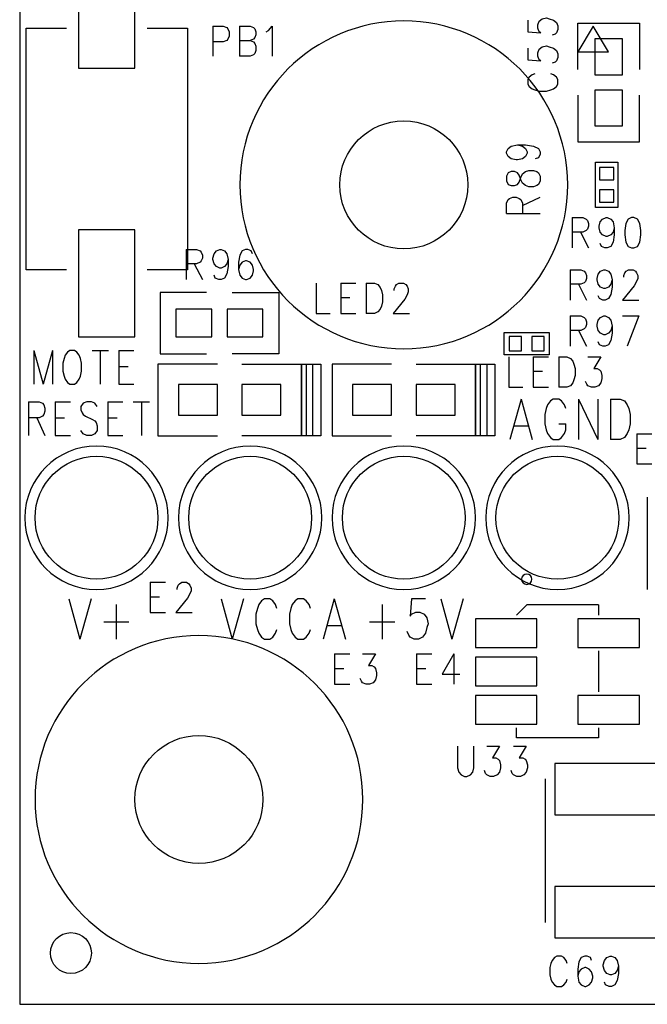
# Model space of a CAD drawing. Extents: x 2 to 38, y 4.3 to 27.6.
# Tile 2 of 25: x 10.7 to 13.3, y 10.6 to 14.6. Entities that reach past the tile are written whole.
import ezdxf

# ---------------------------------------------------------------- set-up
doc = ezdxf.new("R2010")
doc.units = 0
doc.layers.get('0').update_dxf_attribs({"linetype": 'CONTINUOUS'})
doc.layers.add('assy_t', color=3, linetype='CONTINUOUS')

# ---------------------------------------------------------------- blocks, each defined once
blk = doc.blocks.new('D16')
blk.add_circle((0, 0), 0.0847)
blk = doc.blocks.new('D18')
blk.add_lwpolyline([(-0.02539, -0.02963), (0.02539, -0.02963), (0.02539, 0.02963), (-0.02539, 0.02963)], close=True)
blk = doc.blocks.new('D19')
blk.add_lwpolyline([(-0.02963, -0.02539), (0.02963, -0.02539), (0.02963, 0.02539), (-0.02963, 0.02539)], close=True)
blk = doc.blocks.new('D20')
blk.add_lwpolyline([(-0.08041, -0.06348), (0.08041, -0.06348), (0.08041, 0.06348), (-0.08041, 0.06348)], close=True)
blk = doc.blocks.new('D24')
blk.add_circle((0, 0), 0.2539)
blk = doc.blocks.new('D25')
blk.add_circle((0, 0), 0.2645)
blk = doc.blocks.new('D27')
blk.add_lwpolyline([(-0.07407, -0.05714), (0.07407, -0.05714), (0.07407, 0.05714), (-0.07407, 0.05714)], close=True)
blk = doc.blocks.new('D30')
blk.add_lwpolyline([(-0.05714, -0.07407), (0.05714, -0.07407), (0.05714, 0.07407), (-0.05714, 0.07407)], close=True)
blk = doc.blocks.new('D35')
blk.add_lwpolyline([(-0.12697, -0.05925), (0.12697, -0.05925), (0.12697, 0.05925), (-0.12697, 0.05925)], close=True)
blk = doc.blocks.new('D50')
blk.add_lwpolyline([(-0.2222, -0.10581), (0.2222, -0.10581), (0.2222, 0.10581), (-0.2222, 0.10581)], close=True)
blk = doc.blocks.new('D55')
blk.add_lwpolyline([(-0.11664, -0.22078), (0.11664, -0.22078), (0.11664, 0.22078), (-0.11664, 0.22078)], close=True)

msp = doc.modelspace()

# ---------------------------------------------------------------- linework, layer by layer
at = {"layer": 'assy_t', "color": 3}
for points in [[(10.713162, 10.575483), (23.304282, 10.575483), (23.304282, 24.330483), (10.713162, 24.330483), (10.713162, 10.575483)], [(12.812262, 14.641963), (12.812262, 14.593863), (12.865822, 14.589043), (12.859882, 14.593863), (12.853922, 14.608283), (12.853922, 14.622723), (12.859882, 14.637143), (12.871782, 14.646763), (12.889642, 14.651583), (12.901542, 14.646763), (12.919382, 14.641963), (12.931302, 14.632343), (12.937242, 14.617903), (12.937242, 14.603483), (12.931302, 14.589043), (12.925342, 14.584243), (12.913442, 14.579423)], [(10.906282, 13.609583), (10.739662, 13.609583), (10.739662, 14.609343), (10.906282, 14.609343)], [(11.239542, 14.609343), (11.406162, 14.609343), (11.406162, 13.609583), (11.239542, 13.609583)], [(11.510962, 14.617463), (11.510962, 14.492483)], [(11.510962, 14.617463), (11.554242, 14.617463), (11.568682, 14.611503), (11.573482, 14.605563), (11.578282, 14.593663), (11.578282, 14.575803), (11.573482, 14.563903), (11.568682, 14.557943), (11.554242, 14.552003), (11.510962, 14.552003)], [(11.621582, 14.617463), (11.621582, 14.492483)], [(11.621582, 14.617463), (11.664862, 14.617463), (11.679282, 14.611503), (11.684102, 14.605563), (11.688902, 14.593663), (11.688902, 14.581763), (11.684102, 14.569843), (11.679282, 14.563903), (11.664862, 14.557943)], [(11.732202, 14.593663), (11.741822, 14.599603), (11.756242, 14.617463), (11.756242, 14.492483)], [(13.019782, 14.437463), (13.019782, 14.630023), (13.273722, 14.630023), (13.273722, 14.437463)], [(13.083262, 14.617323), (13.019782, 14.511523), (13.146742, 14.511523), (13.083262, 14.617323)], [(11.621582, 14.557943), (11.664862, 14.557943), (11.679282, 14.552003), (11.684102, 14.546043), (11.688902, 14.534143), (11.688902, 14.516283), (11.684102, 14.504383), (11.679282, 14.498423), (11.664862, 14.492483), (11.621582, 14.492483)], [(12.812262, 14.526523), (12.812262, 14.478443), (12.865822, 14.473623), (12.859882, 14.478443), (12.853922, 14.492863), (12.853922, 14.507283), (12.859882, 14.521723), (12.871782, 14.531343), (12.889642, 14.536143), (12.901542, 14.531343), (12.919382, 14.526523), (12.931302, 14.516903), (12.937242, 14.502483), (12.937242, 14.488063), (12.931302, 14.473623), (12.925342, 14.468823), (12.913442, 14.464003)], [(12.842022, 14.420723), (12.830122, 14.415903), (12.818222, 14.406303), (12.812262, 14.396683), (12.812262, 14.377443), (12.818222, 14.367823), (12.830122, 14.358203), (12.842022, 14.353383), (12.859882, 14.348583), (12.889642, 14.348583), (12.907482, 14.353383), (12.919382, 14.358203), (12.931302, 14.367823), (12.937242, 14.377443), (12.937242, 14.396683), (12.931302, 14.406303), (12.919382, 14.415903), (12.907482, 14.420723)], [(13.019782, 14.331643), (13.019782, 14.139083), (13.273722, 14.139083), (13.273722, 14.331643)], [(12.770602, 14.126583), (12.790442, 14.121763), (12.803662, 14.112143), (12.810282, 14.097723), (12.810282, 14.092903), (12.803662, 14.078483), (12.790442, 14.068863), (12.770602, 14.064063), (12.763982, 14.064063), (12.744142, 14.068863), (12.730922, 14.078483), (12.724302, 14.092903), (12.724302, 14.097723), (12.730922, 14.112143), (12.744142, 14.121763), (12.770602, 14.126583), (12.803662, 14.126583), (12.836722, 14.121763), (12.856562, 14.112143), (12.863182, 14.097723), (12.863182, 14.088103), (12.856562, 14.073663), (12.843342, 14.068863)], [(13.184842, 14.054443), (13.184842, 13.868223), (13.091722, 13.868223), (13.091722, 14.054443), (13.184842, 14.054443)], [(12.724302, 13.977483), (12.730922, 13.963063), (12.744142, 13.958243), (12.757382, 13.958243), (12.770602, 13.963063), (12.777222, 13.972683), (12.783822, 13.991903), (12.790442, 14.006343), (12.803662, 14.015963), (12.816882, 14.020763), (12.836722, 14.020763), (12.849962, 14.015963), (12.856562, 14.011143), (12.863182, 13.996723), (12.863182, 13.977483), (12.856562, 13.963063), (12.849962, 13.958243), (12.836722, 13.953443), (12.816882, 13.953443), (12.803662, 13.958243), (12.790442, 13.967863), (12.783822, 13.982303), (12.777222, 14.001523), (12.770602, 14.011143), (12.757382, 14.015963), (12.744142, 14.015963), (12.730922, 14.011143), (12.724302, 13.996723), (12.724302, 13.977483)], [(12.724302, 13.842823), (12.724302, 13.886103), (12.730922, 13.900523), (12.737542, 13.905343), (12.750762, 13.910143), (12.763982, 13.910143), (12.777222, 13.905343), (12.783822, 13.900523), (12.790442, 13.886103), (12.790442, 13.842823)], [(12.790442, 13.876483), (12.863182, 13.910143)], [(12.724302, 13.842823), (12.863182, 13.842823)], [(12.996502, 13.826023), (12.996502, 13.701043)], [(12.996502, 13.826023), (13.039782, 13.826023), (13.054222, 13.820063), (13.059022, 13.814123), (13.063822, 13.802223), (13.063822, 13.790303), (13.059022, 13.778403), (13.054222, 13.772463), (13.039782, 13.766503), (12.996502, 13.766503)], [(13.169642, 13.784363), (13.164822, 13.766503), (13.155202, 13.754603), (13.140782, 13.748643), (13.135982, 13.748643), (13.121542, 13.754603), (13.111922, 13.766503), (13.107122, 13.784363), (13.107122, 13.790303), (13.111922, 13.808163), (13.121542, 13.820063), (13.135982, 13.826023), (13.140782, 13.826023), (13.155202, 13.820063), (13.164822, 13.808163), (13.169642, 13.784363), (13.169642, 13.754603), (13.164822, 13.724843), (13.155202, 13.706983), (13.140782, 13.701043), (13.131162, 13.701043), (13.116742, 13.706983), (13.111922, 13.718883)], [(13.241782, 13.826023), (13.227362, 13.820063), (13.217742, 13.802223), (13.212922, 13.772463), (13.212922, 13.754603), (13.217742, 13.724843), (13.227362, 13.706983), (13.241782, 13.701043), (13.251402, 13.701043), (13.265822, 13.706983), (13.275442, 13.724843), (13.280262, 13.754603), (13.280262, 13.772463), (13.275442, 13.802223), (13.265822, 13.820063), (13.251402, 13.826023), (13.241782, 13.826023)], [(13.030162, 13.766503), (13.063822, 13.701043)], [(11.400922, 13.694823), (11.400922, 13.569843)], [(11.400922, 13.694823), (11.444202, 13.694823), (11.458642, 13.688863), (11.463442, 13.682923), (11.468242, 13.671023), (11.468242, 13.659103), (11.463442, 13.647203), (11.458642, 13.641263), (11.444202, 13.635303), (11.400922, 13.635303)], [(11.574062, 13.653163), (11.569242, 13.635303), (11.559622, 13.623403), (11.545202, 13.617443), (11.540402, 13.617443), (11.525962, 13.623403), (11.516342, 13.635303), (11.511542, 13.653163), (11.511542, 13.659103), (11.516342, 13.676963), (11.525962, 13.688863), (11.540402, 13.694823), (11.545202, 13.694823), (11.559622, 13.688863), (11.569242, 13.676963), (11.574062, 13.653163), (11.574062, 13.623403), (11.569242, 13.593643), (11.559622, 13.575783), (11.545202, 13.569843), (11.535582, 13.569843), (11.521162, 13.575783), (11.516342, 13.587683)], [(11.675062, 13.676963), (11.670242, 13.688863), (11.655822, 13.694823), (11.646202, 13.694823), (11.631782, 13.688863), (11.622162, 13.671023), (11.617342, 13.641263), (11.617342, 13.611503), (11.622162, 13.587683), (11.631782, 13.575783), (11.646202, 13.569843), (11.651002, 13.569843), (11.665442, 13.575783), (11.675062, 13.587683), (11.679862, 13.605543), (11.679862, 13.611503), (11.675062, 13.629343), (11.665442, 13.641263), (11.651002, 13.647203), (11.646202, 13.647203), (11.631782, 13.641263), (11.622162, 13.629343), (11.617342, 13.611503)], [(11.434582, 13.635303), (11.468242, 13.569843)], [(12.988042, 13.610183), (12.988042, 13.485183)], [(12.988042, 13.610183), (13.031322, 13.610183), (13.045742, 13.604223), (13.050562, 13.598263), (13.055362, 13.586363), (13.055362, 13.574463), (13.050562, 13.562563), (13.045742, 13.556603), (13.031322, 13.550663), (12.988042, 13.550663)], [(13.098642, 13.568503), (13.098642, 13.574463), (13.103462, 13.592323), (13.113082, 13.604223), (13.127502, 13.610183), (13.132322, 13.610183), (13.146742, 13.604223), (13.156362, 13.592323), (13.161182, 13.568503)], [(13.209262, 13.580423), (13.209262, 13.586363), (13.214082, 13.598263), (13.218882, 13.604223), (13.228502, 13.610183), (13.247742, 13.610183), (13.257362, 13.604223), (13.262182, 13.598263), (13.266982, 13.586363), (13.266982, 13.574463), (13.262182, 13.562563), (13.252562, 13.544703), (13.204462, 13.485183), (13.271782, 13.485183)], [(11.938422, 13.555163), (11.938422, 13.430163), (11.996142, 13.430163)], [(12.039422, 13.555163), (12.039422, 13.430163)], [(12.039422, 13.555163), (12.101942, 13.555163)], [(12.145222, 13.555163), (12.145222, 13.430163)], [(12.145222, 13.555163), (12.178902, 13.555163), (12.193322, 13.549203), (12.202942, 13.537303), (12.207742, 13.525403), (12.212562, 13.507543), (12.212562, 13.477783), (12.207742, 13.459923), (12.202942, 13.448023), (12.193322, 13.436123), (12.178902, 13.430163), (12.145222, 13.430163)], [(12.260662, 13.525403), (12.260662, 13.531343), (12.265462, 13.543243), (12.270282, 13.549203), (12.279902, 13.555163), (12.299122, 13.555163), (12.308742, 13.549203), (12.313562, 13.543243), (12.318362, 13.531343), (12.318362, 13.519443), (12.313562, 13.507543), (12.303942, 13.489683), (12.255842, 13.430163), (12.323182, 13.430163)], [(13.021702, 13.550663), (13.055362, 13.485183)], [(13.161182, 13.568503), (13.156362, 13.550663), (13.146742, 13.538763), (13.132322, 13.532803), (13.127502, 13.532803), (13.113082, 13.538763), (13.103462, 13.550663), (13.098642, 13.568503)], [(13.161182, 13.568503), (13.161182, 13.538763), (13.156362, 13.509003), (13.146742, 13.491143), (13.132322, 13.485183), (13.122702, 13.485183), (13.108262, 13.491143), (13.103462, 13.503043)], [(11.485562, 13.516923), (11.293002, 13.516923), (11.293002, 13.263003), (11.485562, 13.263003)], [(11.591382, 13.516923), (11.783942, 13.516923), (11.783942, 13.263003), (11.591382, 13.263003)], [(12.039422, 13.495643), (12.077902, 13.495643)], [(12.039422, 13.430163), (12.101942, 13.430163)], [(12.988042, 13.419723), (12.988042, 13.294743)], [(12.988042, 13.419723), (13.031322, 13.419723), (13.045742, 13.413763), (13.050562, 13.407823), (13.055362, 13.395923), (13.055362, 13.384003), (13.050562, 13.372103), (13.045742, 13.366163), (13.031322, 13.360203), (12.988042, 13.360203)], [(13.161182, 13.378063), (13.156362, 13.360203), (13.146742, 13.348303), (13.132322, 13.342343), (13.127502, 13.342343), (13.113082, 13.348303), (13.103462, 13.360203), (13.098642, 13.378063), (13.098642, 13.384003), (13.103462, 13.401863), (13.113082, 13.413763), (13.127502, 13.419723), (13.132322, 13.419723), (13.146742, 13.413763), (13.156362, 13.401863), (13.161182, 13.378063), (13.161182, 13.348303), (13.156362, 13.318543), (13.146742, 13.300683), (13.132322, 13.294743), (13.122702, 13.294743), (13.108262, 13.300683), (13.103462, 13.312583)], [(13.204462, 13.419723), (13.271782, 13.419723)], [(13.271782, 13.419723), (13.223702, 13.294743)], [(12.901282, 13.258763), (12.715042, 13.258763), (12.715042, 13.351863), (12.901282, 13.351863), (12.901282, 13.258763)], [(13.021702, 13.360203), (13.055362, 13.294743)], [(10.771842, 13.276883), (10.771842, 13.138003)], [(10.771842, 13.276883), (10.810322, 13.138003)], [(10.848802, 13.276883), (10.810322, 13.138003)], [(10.848802, 13.276883), (10.848802, 13.138003)], [(10.920942, 13.276883), (10.911322, 13.270263), (10.901702, 13.257043), (10.896882, 13.243823), (10.892082, 13.223983), (10.892082, 13.190903), (10.896882, 13.171063)], [(10.964222, 13.171063), (10.969042, 13.190903), (10.969042, 13.223983), (10.964222, 13.243823), (10.959422, 13.257043), (10.949802, 13.270263), (10.940182, 13.276883), (10.920942, 13.276883)], [(11.012322, 13.276883), (11.079642, 13.276883)], [(11.045982, 13.276883), (11.045982, 13.138003)], [(11.122942, 13.276883), (11.122942, 13.138003)], [(11.122942, 13.276883), (11.185462, 13.276883)], [(12.734102, 13.250423), (12.734102, 13.125443), (12.791802, 13.125443)], [(12.835102, 13.250423), (12.835102, 13.125443)], [(12.835102, 13.250423), (12.897622, 13.250423)], [(12.940902, 13.250423), (12.940902, 13.125443)], [(12.940902, 13.250423), (12.974562, 13.250423), (12.989002, 13.244483), (12.998622, 13.232583), (13.003422, 13.220663), (13.008242, 13.202823), (13.008242, 13.173063), (13.003422, 13.155203), (12.998622, 13.143303), (12.989002, 13.131403), (12.974562, 13.125443), (12.940902, 13.125443)], [(13.061142, 13.250423), (13.114042, 13.250423), (13.085182, 13.202823), (13.099622, 13.202823), (13.109242, 13.196863), (13.114042, 13.190903), (13.118842, 13.173063), (13.118842, 13.161163), (13.114042, 13.143303), (13.104422, 13.131403), (13.090002, 13.125443), (13.075562, 13.125443), (13.061142, 13.131403), (13.056322, 13.137343), (13.051522, 13.149243)], [(11.122942, 13.210743), (11.161402, 13.210743)], [(11.530002, 13.220663), (11.284522, 13.220663), (11.284522, 12.924403), (11.530002, 12.924403)], [(11.631582, 13.220663), (11.877062, 13.220663), (11.877062, 12.924403), (11.631582, 12.924403)], [(11.877062, 13.220663), (11.923602, 13.220663), (11.923602, 12.924403), (11.877062, 12.924403), (11.877062, 13.220663)], [(11.898222, 13.220663), (11.957462, 13.220663), (11.957462, 12.924403), (11.898222, 12.924403), (11.898222, 13.220663)], [(12.249502, 13.220663), (12.004022, 13.220663), (12.004022, 12.924403), (12.249502, 12.924403)], [(12.351082, 13.220663), (12.596542, 13.220663), (12.596542, 12.924403), (12.351082, 12.924403)], [(12.596542, 13.220663), (12.643102, 13.220663), (12.643102, 12.924403), (12.596542, 12.924403), (12.596542, 13.220663)], [(12.617702, 13.220663), (12.676962, 13.220663), (12.676962, 12.924403), (12.617702, 12.924403), (12.617702, 13.220663)], [(12.835102, 13.190903), (12.873562, 13.190903)], [(10.896882, 13.171063), (10.901702, 13.157843), (10.911322, 13.144623), (10.920942, 13.138003), (10.940182, 13.138003), (10.949802, 13.144623), (10.959422, 13.157843), (10.964222, 13.171063)], [(11.122942, 13.138003), (11.185462, 13.138003)], [(12.835102, 13.125443), (12.897622, 13.125443)], [(10.749722, 13.065263), (10.749722, 12.926383)], [(10.749722, 13.065263), (10.793002, 13.065263), (10.807442, 13.058643), (10.812242, 13.052043), (10.817062, 13.038823), (10.817062, 13.025583), (10.812242, 13.012363), (10.807442, 13.005743), (10.793002, 12.999143), (10.749722, 12.999143)], [(10.860342, 13.065263), (10.860342, 12.926383)], [(10.860342, 13.065263), (10.922862, 13.065263)], [(11.033482, 13.045423), (11.023862, 13.058643), (11.009422, 13.065263), (10.990202, 13.065263), (10.975762, 13.058643), (10.966142, 13.045423), (10.966142, 13.032203), (10.970962, 13.018983), (10.975762, 13.012363), (10.985382, 13.005743), (11.014242, 12.992523), (11.023862, 12.985903), (11.028662, 12.979303), (11.033482, 12.966063), (11.033482, 12.946223), (11.023862, 12.933003), (11.009422, 12.926383), (10.990202, 12.926383), (10.975762, 12.933003), (10.966142, 12.946223)], [(11.076762, 13.065263), (11.076762, 12.926383)], [(11.076762, 13.065263), (11.139282, 13.065263)], [(11.182562, 13.065263), (11.249902, 13.065263)], [(11.216242, 13.065263), (11.216242, 12.926383)], [(12.785082, 13.076503), (12.738902, 12.909863)], [(12.785082, 13.076503), (12.831242, 12.909863)], [(12.969762, 13.036823), (12.963982, 13.052703), (12.952442, 13.068563), (12.940902, 13.076503), (12.917822, 13.076503), (12.906282, 13.068563), (12.894722, 13.052703), (12.888962, 13.036823), (12.883182, 13.013023), (12.883182, 12.973343), (12.888962, 12.949543), (12.894722, 12.933663), (12.906282, 12.917803), (12.917822, 12.909863), (12.940902, 12.909863), (12.952442, 12.917803), (12.963982, 12.933663), (12.969762, 12.949543), (12.969762, 12.973343)], [(13.021702, 13.076503), (13.021702, 12.909863)], [(13.021702, 13.076503), (13.102502, 12.909863)], [(13.102502, 13.076503), (13.102502, 12.909863)], [(13.154442, 13.076503), (13.154442, 12.909863)], [(13.154442, 13.076503), (13.194842, 13.076503), (13.212162, 13.068563), (13.223702, 13.052703), (13.229462, 13.036823), (13.235242, 13.013023), (13.235242, 12.973343), (13.229462, 12.949543), (13.223702, 12.933663), (13.212162, 12.917803), (13.194842, 12.909863), (13.154442, 12.909863)], [(10.783382, 12.999143), (10.817062, 12.926383)], [(10.860342, 12.999143), (10.898822, 12.999143)], [(11.076762, 12.999143), (11.115242, 12.999143)], [(12.756222, 12.965403), (12.813942, 12.965403)], [(12.940902, 12.973343), (12.969762, 12.973343)], [(10.860342, 12.926383), (10.922862, 12.926383)], [(11.076762, 12.926383), (11.139282, 12.926383)], [(13.263142, 12.933003), (13.263142, 12.808023)], [(13.263142, 12.933003), (13.325662, 12.933003)], [(13.263142, 12.873483), (13.301602, 12.873483)], [(13.263142, 12.808023), (13.325662, 12.808023)], [(13.305462, 12.670463), (13.305462, 12.289563)], [(11.252782, 12.319323), (11.252782, 12.194343)], [(11.252782, 12.319323), (11.315302, 12.319323)], [(11.363402, 12.289563), (11.363402, 12.295523), (11.368222, 12.307423), (11.373022, 12.313363), (11.382642, 12.319323), (11.401882, 12.319323), (11.411502, 12.313363), (11.416302, 12.307423), (11.421122, 12.295523), (11.421122, 12.283603), (11.416302, 12.271703), (11.406682, 12.253843), (11.358602, 12.194343), (11.425922, 12.194343)], [(10.916122, 12.251203), (10.962302, 12.084563)], [(11.008462, 12.251203), (10.962302, 12.084563)], [(11.252782, 12.259803), (11.291262, 12.259803)], [(11.545202, 12.251203), (11.591382, 12.084563)], [(11.637542, 12.251203), (11.591382, 12.084563)], [(11.776062, 12.211523), (11.770282, 12.227403), (11.758742, 12.243263), (11.747202, 12.251203), (11.724122, 12.251203), (11.712562, 12.243263), (11.701022, 12.227403), (11.695262, 12.211523), (11.689482, 12.187723), (11.689482, 12.148043), (11.695262, 12.124243), (11.701022, 12.108363), (11.712562, 12.092503), (11.724122, 12.084563), (11.747202, 12.084563), (11.758742, 12.092503), (11.770282, 12.108363), (11.776062, 12.124243)], [(11.914562, 12.211523), (11.908802, 12.227403), (11.897262, 12.243263), (11.885702, 12.251203), (11.862622, 12.251203), (11.851082, 12.243263), (11.839542, 12.227403), (11.833762, 12.211523), (11.828002, 12.187723), (11.828002, 12.148043), (11.833762, 12.124243), (11.839542, 12.108363), (11.851082, 12.092503), (11.862622, 12.084563), (11.885702, 12.084563), (11.897262, 12.092503), (11.908802, 12.108363), (11.914562, 12.124243)], [(12.012682, 12.251203), (11.966502, 12.084563)], [(12.012682, 12.251203), (12.058842, 12.084563)], [(12.389742, 12.251203), (12.332022, 12.251203), (12.326262, 12.179783), (12.332022, 12.187723), (12.349342, 12.195663), (12.366662, 12.195663), (12.383962, 12.187723), (12.395502, 12.171843), (12.401282, 12.148043), (12.395502, 12.132183), (12.389742, 12.108363), (12.378202, 12.092503), (12.360882, 12.084563), (12.343562, 12.084563), (12.326262, 12.092503), (12.320482, 12.100423), (12.314722, 12.116303)], [(12.453222, 12.251203), (12.499402, 12.084563)], [(12.545562, 12.251203), (12.499402, 12.084563)], [(11.112362, 12.227403), (11.112362, 12.084563)], [(12.210822, 12.227403), (12.210822, 12.084563)], [(13.104422, 12.226083), (12.808162, 12.226083), (12.765842, 12.183763)], [(13.104422, 12.226083), (13.104422, 12.183763)], [(11.252782, 12.194343), (11.315302, 12.194343)], [(11.060402, 12.155983), (11.164302, 12.155983)], [(11.983822, 12.140103), (12.041542, 12.140103)], [(12.158882, 12.155983), (12.262762, 12.155983)], [(12.014602, 12.023063), (12.014602, 11.898083)], [(12.014602, 12.023063), (12.077122, 12.023063)], [(12.130022, 12.023063), (12.182942, 12.023063), (12.154082, 11.975443), (12.168502, 11.975443), (12.178122, 11.969503), (12.182942, 11.963543), (12.187742, 11.945683), (12.187742, 11.933783), (12.182942, 11.915923), (12.173322, 11.904023), (12.158882, 11.898083), (12.144462, 11.898083), (12.130022, 11.904023), (12.125222, 11.909983), (12.120402, 11.921883)], [(12.353182, 12.023063), (12.353182, 11.898083)], [(12.353182, 12.023063), (12.415702, 12.023063)], [(12.507082, 12.023063), (12.459002, 11.939743), (12.531142, 11.939743)], [(12.507082, 12.023063), (12.507082, 11.898083)], [(13.104422, 12.035623), (13.104422, 11.866323)], [(12.014602, 11.963543), (12.053082, 11.963543)], [(12.353182, 11.963543), (12.391662, 11.963543)], [(12.014602, 11.898083), (12.077122, 11.898083)], [(12.353182, 11.898083), (12.415702, 11.898083)], [(13.104422, 11.675883), (12.765842, 11.675883), (12.765842, 11.718203)], [(13.104422, 11.718203), (13.104422, 11.675883)], [(12.522482, 11.642143), (12.522482, 11.552883), (12.527282, 11.535023), (12.536902, 11.523123), (12.551342, 11.517163), (12.560962, 11.517163), (12.575382, 11.523123), (12.585002, 11.535023), (12.589822, 11.552883), (12.589822, 11.642143)], [(12.642722, 11.642143), (12.695622, 11.642143), (12.666762, 11.594543), (12.681202, 11.594543), (12.690802, 11.588583), (12.695622, 11.582643), (12.700422, 11.564783), (12.700422, 11.552883), (12.695622, 11.535023), (12.686002, 11.523123), (12.671582, 11.517163), (12.657142, 11.517163), (12.642722, 11.523123), (12.637902, 11.529063), (12.633102, 11.540983)], [(12.753342, 11.642143), (12.806242, 11.642143), (12.777382, 11.594543), (12.791802, 11.594543), (12.801422, 11.588583), (12.806242, 11.582643), (12.811042, 11.564783), (12.811042, 11.552883), (12.806242, 11.535023), (12.796622, 11.523123), (12.782182, 11.517163), (12.767762, 11.517163), (12.753342, 11.523123), (12.748522, 11.529063), (12.743722, 11.540983)], [(12.884342, 11.506583), (12.884342, 10.914063)], [(12.975522, 10.744763), (12.970722, 10.756683), (12.961102, 10.768583), (12.951482, 10.774523), (12.932242, 10.774523), (12.922622, 10.768583), (12.913002, 10.756683), (12.908202, 10.744763), (12.903382, 10.726923), (12.903382, 10.697163), (12.908202, 10.679303), (12.913002, 10.667403), (12.922622, 10.655503), (12.932242, 10.649543), (12.951482, 10.649543), (12.961102, 10.655503), (12.970722, 10.667403), (12.975522, 10.679303)], [(13.076522, 10.756683), (13.071722, 10.768583), (13.057282, 10.774523), (13.047662, 10.774523), (13.033242, 10.768583), (13.023622, 10.750723), (13.018822, 10.720963), (13.018822, 10.691203), (13.023622, 10.667403), (13.033242, 10.655503), (13.047662, 10.649543), (13.052482, 10.649543), (13.066902, 10.655503), (13.076522, 10.667403), (13.081342, 10.685263), (13.081342, 10.691203), (13.076522, 10.709063), (13.066902, 10.720963), (13.052482, 10.726923), (13.047662, 10.726923), (13.033242, 10.720963), (13.023622, 10.709063), (13.018822, 10.691203)], [(13.187142, 10.732863), (13.182342, 10.715003), (13.172722, 10.703103), (13.158282, 10.697163), (13.153482, 10.697163), (13.139042, 10.703103), (13.129442, 10.715003), (13.124622, 10.732863), (13.124622, 10.738823), (13.129442, 10.756683), (13.139042, 10.768583), (13.153482, 10.774523), (13.158282, 10.774523), (13.172722, 10.768583), (13.182342, 10.756683), (13.187142, 10.732863), (13.187142, 10.703103), (13.182342, 10.673343), (13.172722, 10.655503), (13.158282, 10.649543), (13.148662, 10.649543), (13.134242, 10.655503), (13.129442, 10.667403)]]:
    msp.add_lwpolyline(points, dxfattribs=at)
for points in [[(12.977462, 13.961323), (12.977462, 13.961323), (12.977462, 13.961323, 1), (11.623102, 13.961323), (11.623102, 13.961323), (11.623102, 13.961323, 1), (12.977462, 13.961323), (12.977462, 13.961323)], [(11.326862, 12.585823), (11.326862, 12.585823), (11.326862, 12.585823, 1), (10.734342, 12.585823), (10.734342, 12.585823), (10.734342, 12.585823, 1), (11.326862, 12.585823), (11.326862, 12.585823)], [(11.961702, 12.585823), (11.961702, 12.585823), (11.961702, 12.585823, 1), (11.369182, 12.585823), (11.369182, 12.585823), (11.369182, 12.585823, 1), (11.961702, 12.585823), (11.961702, 12.585823)], [(12.596542, 12.585823), (12.596542, 12.585823), (12.596542, 12.585823, 1), (12.004022, 12.585823), (12.004022, 12.585823), (12.004022, 12.585823, 1), (12.596542, 12.585823), (12.596542, 12.585823)], [(13.231402, 12.585823), (13.231402, 12.585823), (13.231402, 12.585823, 1), (12.638842, 12.585823), (12.638842, 12.585823), (12.638842, 12.585823, 1), (13.231402, 12.585823), (13.231402, 12.585823)], [(12.829322, 12.331883), (12.829322, 12.331883), (12.829322, 12.331883, 1), (12.787002, 12.331883), (12.787002, 12.331883), (12.787002, 12.331883, 1), (12.829322, 12.331883), (12.829322, 12.331883)], [(12.131002, 11.421943), (12.131002, 11.421943), (12.131002, 11.421943, 1), (10.776642, 11.421943), (10.776642, 11.421943), (10.776642, 11.421943, 1), (12.131002, 11.421943), (12.131002, 11.421943)]]:
    msp.add_lwpolyline(points, format="xyb", dxfattribs=at)

# ---------------------------------------------------------------- block references
at = {"layer": 'assy_t'}
for name, p in [('D55', (11.072922, 14.664323)), ('D30', (13.146742, 14.490363)), ('D30', (13.146742, 14.278743)), ('D25', (12.300282, 13.961323)), ('D19', (13.138282, 14.007883)), ('D19', (13.138282, 13.914763)), ('D55', (11.072922, 13.554583)), ('D27', (11.432662, 13.389963)), ('D27', (11.644282, 13.389963)), ('D18', (12.761602, 13.305323)), ('D18', (12.854722, 13.305323)), ('D20', (11.449582, 13.072543)), ('D20', (11.712002, 13.072543)), ('D20', (12.169082, 13.072543)), ('D20', (12.431482, 13.072543)), ('D24', (11.030602, 12.585823)), ('D24', (11.665442, 12.585823)), ('D24', (12.300282, 12.585823)), ('D24', (12.935122, 12.585823)), ('D35', (12.723522, 12.109263)), ('D35', (13.146742, 12.109263)), ('D35', (12.723522, 11.950983)), ('D35', (12.723522, 11.792683)), ('D35', (13.146742, 11.792683)), ('D25', (11.453822, 11.421943)), ('D50', (13.146742, 11.464263)), ('D50', (13.146742, 10.956383)), ('D16', (10.924782, 10.787103))]:
    msp.add_blockref(name, p, dxfattribs=at)

doc.saveas('drawing.dxf')
